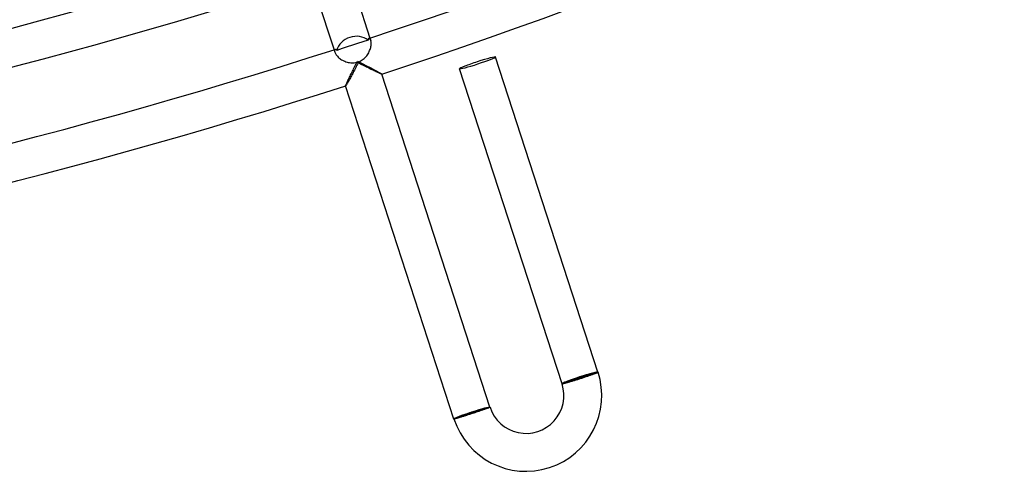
# Model space of a CAD drawing. Header units: millimetres. Extents: x -660 to 660, y -630 to 630.
# Tile 48 of 125: x 154 to 258, y -626 to -579. Entities that reach past the tile are written whole.
import ezdxf

# ---------------------------------------------------------------- set-up
doc = ezdxf.new("R2010")
doc.units = ezdxf.units.MM
doc.layers.add('HIDDEN', color=7, linetype='Continuous')
doc.layers.add('THICK', color=7, linetype='Continuous')

msp = doc.modelspace()

# ---------------------------------------------------------------- linework, layer by layer
at = {"layer": 'HIDDEN'}
for p, q in [((190.6, -580.52), (190.57, -580.52)), ((190.64, -580.52), (190.6, -580.52)), ((190.67, -580.54), (190.64, -580.52)), ((190.71, -580.57), (190.67, -580.54)), ((190.71, -580.47), (190.8, -580.74)), ((190.74, -580.61), (190.71, -580.57)), ((190.77, -580.67), (190.74, -580.61)), ((190.8, -580.74), (190.77, -580.67)), ((190.81, -580.8), (190.8, -580.74)), ((190.83, -580.88), (190.81, -580.8)), ((190.81, -581.35), (190.83, -581.25)), ((190.84, -580.96), (190.83, -580.88)), ((190.83, -581.25), (190.84, -581.15)), ((190.84, -581.05), (190.84, -580.96)), ((190.84, -581.15), (190.84, -581.05)), ((186.91, -581.71), (186.99, -581.97)), ((186.98, -581.74), (186.97, -581.79)), ((186.97, -581.79), (186.97, -581.84)), ((186.97, -581.84), (186.97, -581.9)), ((186.97, -581.9), (186.99, -581.97)), ((186.99, -581.71), (186.98, -581.74)), ((187.02, -581.68), (186.99, -581.71)), ((186.99, -581.97), (187.02, -582.04)), ((187.04, -581.67), (187.02, -581.68)), ((187.02, -582.04), (187.05, -582.11)), ((187.05, -582.11), (187.09, -582.18)), ((187.09, -582.18), (187.14, -582.25)), ((187.14, -582.25), (187.2, -582.33)), ((187.2, -582.33), (187.27, -582.4)), ((190.28, -582.44), (190.36, -582.34)), ((190.36, -582.34), (190.43, -582.24)), ((190.43, -582.24), (190.5, -582.13)), ((190.5, -582.13), (190.57, -582.02)), ((190.57, -582.02), (190.62, -581.91)), ((190.62, -581.91), (190.67, -581.8)), ((190.67, -581.8), (190.72, -581.68)), ((190.72, -581.68), (190.76, -581.57)), ((190.76, -581.57), (190.79, -581.46)), ((190.79, -581.46), (190.81, -581.35)), ((187.27, -582.4), (187.34, -582.48)), ((187.34, -582.48), (187.42, -582.55)), ((187.42, -582.55), (187.51, -582.62)), ((187.51, -582.62), (187.61, -582.69)), ((187.61, -582.69), (187.71, -582.76)), ((187.71, -582.76), (187.82, -582.82)), ((187.82, -582.82), (187.93, -582.88)), ((187.93, -582.88), (188.05, -582.93)), ((188.05, -582.93), (188.17, -582.97)), ((188.17, -582.97), (188.29, -583.01)), ((188.29, -583.01), (188.41, -583.05)), ((188.41, -583.05), (188.54, -583.07)), ((188.54, -583.07), (188.67, -583.09)), ((188.67, -583.09), (188.8, -583.1)), ((188.8, -583.1), (188.93, -583.1)), ((188.93, -583.1), (189.05, -583.09)), ((189.05, -583.09), (189.18, -583.07)), ((189.18, -583.07), (189.31, -583.05)), ((189.33, -583.35), (189.26, -583.48)), ((189.31, -583.05), (189.43, -583.01)), ((189.39, -583.22), (189.33, -583.35)), ((189.46, -583.1), (189.39, -583.22)), ((189.43, -583.01), (189.55, -582.97)), ((189.59, -583.16), (189.46, -583.1)), ((189.55, -582.97), (189.67, -582.92)), ((189.71, -583.22), (189.59, -583.16)), ((189.67, -582.92), (189.79, -582.85)), ((189.84, -583.29), (189.71, -583.22)), ((189.79, -582.85), (189.89, -582.78)), ((189.97, -583.35), (189.84, -583.29)), ((189.89, -582.78), (190, -582.71)), ((190.1, -583.42), (189.97, -583.35)), ((190, -582.71), (190.1, -582.62)), ((190.1, -582.62), (190.19, -582.54)), ((190.19, -582.54), (190.28, -582.44)), ((188.82, -584.33), (188.76, -584.45)), ((188.88, -584.22), (188.82, -584.33)), ((188.94, -584.1), (188.88, -584.22)), ((189, -583.98), (188.94, -584.1)), ((189.07, -583.85), (189, -583.98)), ((189.13, -583.73), (189.07, -583.85)), ((189.2, -583.6), (189.13, -583.73)), ((189.26, -583.48), (189.2, -583.6)), ((190.22, -583.48), (190.1, -583.42)), ((190.34, -583.54), (190.22, -583.48)), ((190.47, -583.6), (190.34, -583.54)), ((190.59, -583.66), (190.47, -583.6)), ((190.71, -583.72), (190.59, -583.66)), ((190.82, -583.78), (190.71, -583.72)), ((190.94, -583.83), (190.82, -583.78)), ((191.05, -583.88), (190.94, -583.83)), ((191.16, -583.94), (191.05, -583.88)), ((191.26, -583.98), (191.16, -583.94)), ((191.36, -584.03), (191.26, -583.98)), ((191.45, -584.08), (191.36, -584.03)), ((191.54, -584.12), (191.45, -584.08)), ((191.62, -584.15), (191.54, -584.12)), ((191.7, -584.19), (191.62, -584.15)), ((191.76, -584.22), (191.7, -584.19)), ((191.82, -584.24), (191.76, -584.22)), ((191.87, -584.26), (191.82, -584.24)), ((191.91, -584.27), (191.87, -584.26)), ((191.93, -584.28), (191.91, -584.27)), ((191.94, -584.28), (191.93, -584.28)), ((191.95, -584.28), (191.94, -584.28)), ((191.94, -584.28), (191.94, -584.28)), ((191.95, -584.28), (191.95, -584.28)), ((191.95, -584.28), (191.95, -584.28)), ((191.95, -584.28), (191.95, -584.28)), ((191.95, -584.28), (191.95, -584.28)), ((188.19, -585.45), (188.17, -585.48)), ((188.22, -585.41), (188.19, -585.45)), ((188.25, -585.36), (188.22, -585.41)), ((188.29, -585.29), (188.25, -585.36)), ((188.33, -585.22), (188.29, -585.29)), ((188.37, -585.15), (188.33, -585.22)), ((188.42, -585.06), (188.37, -585.15)), ((188.47, -584.97), (188.42, -585.06)), ((188.53, -584.87), (188.47, -584.97)), ((188.58, -584.77), (188.53, -584.87)), ((188.64, -584.67), (188.58, -584.77)), ((188.7, -584.56), (188.64, -584.67)), ((188.76, -584.45), (188.7, -584.56)), ((188.15, -585.51), (188.14, -585.51)), ((188.14, -585.51), (188.14, -585.51)), ((188.14, -585.51), (188.14, -585.51)), ((188.14, -585.51), (188.14, -585.51)), ((188.14, -585.51), (188.14, -585.51)), ((188.14, -585.51), (188.14, -585.51)), ((188.14, -585.51), (188.14, -585.51)), ((188.17, -585.48), (188.15, -585.51)), ((212.14, -616.68), (212.22, -616.65)), ((212.22, -616.65), (212.3, -616.63)), ((212.3, -616.63), (212.39, -616.6)), ((212.39, -616.6), (212.47, -616.57)), ((212.47, -616.57), (212.56, -616.55)), ((212.56, -616.55), (212.65, -616.52)), ((212.65, -616.52), (212.73, -616.49)), ((212.73, -616.49), (212.82, -616.46)), ((212.82, -616.46), (212.91, -616.43)), ((212.91, -616.43), (213, -616.41)), ((213, -616.41), (213.09, -616.38)), ((213.09, -616.38), (213.18, -616.35)), ((213.18, -616.35), (213.27, -616.32)), ((213.27, -616.32), (213.36, -616.29)), ((213.36, -616.29), (213.44, -616.26)), ((213.44, -616.26), (213.53, -616.23)), ((213.53, -616.23), (213.62, -616.2)), ((213.62, -616.2), (213.7, -616.17)), ((213.7, -616.17), (213.78, -616.15)), ((213.78, -616.15), (213.86, -616.12)), ((213.86, -616.12), (213.94, -616.09)), ((213.94, -616.09), (214.01, -616.07)), ((214.01, -616.07), (214.08, -616.04)), ((214.08, -616.04), (214.15, -616.02)), ((214.15, -616.02), (214.22, -616)), ((214.22, -616), (214.28, -615.97)), ((214.28, -615.97), (214.34, -615.95)), ((214.34, -615.95), (214.4, -615.93)), ((214.4, -615.93), (214.45, -615.91)), ((214.45, -615.91), (214.5, -615.89)), ((214.5, -615.89), (214.55, -615.87)), ((214.55, -615.87), (214.59, -615.86)), ((214.59, -615.86), (214.63, -615.84)), ((214.63, -615.84), (214.66, -615.83)), ((214.66, -615.83), (214.7, -615.82)), ((214.7, -615.82), (214.72, -615.8)), ((214.72, -615.8), (214.74, -615.79)), ((214.74, -615.79), (214.76, -615.78)), ((214.76, -615.78), (214.78, -615.78)), ((214.78, -615.78), (214.79, -615.77)), ((214.79, -615.77), (214.79, -615.76)), ((214.79, -615.77), (214.79, -615.77)), ((210.99, -617), (210.99, -617)), ((210.99, -617), (211, -617)), ((211, -617), (211.01, -617)), ((211.01, -617), (211.03, -617)), ((211.03, -617), (211.04, -616.99)), ((211.04, -616.99), (211.07, -616.99)), ((211.07, -616.99), (211.09, -616.98)), ((211.09, -616.98), (211.12, -616.97)), ((211.12, -616.97), (211.16, -616.97)), ((211.16, -616.97), (211.2, -616.96)), ((211.2, -616.96), (211.24, -616.94)), ((211.24, -616.94), (211.28, -616.93)), ((211.28, -616.93), (211.33, -616.92)), ((211.33, -616.92), (211.38, -616.9)), ((211.38, -616.9), (211.44, -616.89)), ((211.44, -616.89), (211.5, -616.87)), ((211.5, -616.87), (211.56, -616.85)), ((211.56, -616.85), (211.62, -616.83)), ((211.62, -616.83), (211.69, -616.81)), ((211.69, -616.81), (211.76, -616.79)), ((211.76, -616.79), (211.83, -616.77)), ((211.83, -616.77), (211.9, -616.75)), ((211.9, -616.75), (211.98, -616.73)), ((211.98, -616.73), (212.06, -616.7)), ((212.06, -616.7), (212.14, -616.68)), ((202.52, -619.79), (202.44, -619.82)), ((202.59, -619.77), (202.52, -619.79)), ((202.67, -619.74), (202.59, -619.77)), ((202.74, -619.72), (202.67, -619.74)), ((202.8, -619.7), (202.74, -619.72)), ((202.87, -619.67), (202.8, -619.7)), ((202.93, -619.65), (202.87, -619.67)), ((202.98, -619.63), (202.93, -619.65)), ((203.04, -619.61), (202.98, -619.63)), ((203.09, -619.59), (203.04, -619.61)), ((203.13, -619.58), (203.09, -619.59)), ((203.18, -619.56), (203.13, -619.58)), ((203.22, -619.55), (203.18, -619.56)), ((203.25, -619.53), (203.22, -619.55)), ((203.28, -619.52), (203.25, -619.53)), ((203.31, -619.51), (203.28, -619.52)), ((203.33, -619.5), (203.31, -619.51)), ((203.35, -619.49), (203.33, -619.5)), ((203.36, -619.48), (203.35, -619.49)), ((203.37, -619.48), (203.36, -619.48)), ((203.38, -619.47), (203.37, -619.48)), ((203.38, -619.47), (203.38, -619.47)), ((199.59, -620.71), (199.58, -620.71)), ((199.58, -620.71), (199.58, -620.71)), ((199.6, -620.71), (199.59, -620.71)), ((199.61, -620.71), (199.6, -620.71)), ((199.63, -620.7), (199.61, -620.71)), ((199.65, -620.7), (199.63, -620.7)), ((199.68, -620.69), (199.65, -620.7)), ((199.71, -620.68), (199.68, -620.69)), ((199.75, -620.68), (199.71, -620.68)), ((199.78, -620.67), (199.75, -620.68)), ((199.83, -620.65), (199.78, -620.67)), ((199.87, -620.64), (199.83, -620.65)), ((199.92, -620.63), (199.87, -620.64)), ((199.97, -620.61), (199.92, -620.63)), ((200.03, -620.6), (199.97, -620.61)), ((200.08, -620.58), (200.03, -620.6)), ((200.15, -620.56), (200.08, -620.58)), ((200.21, -620.54), (200.15, -620.56)), ((200.28, -620.52), (200.21, -620.54)), ((200.35, -620.5), (200.28, -620.52)), ((200.42, -620.48), (200.35, -620.5)), ((200.49, -620.46), (200.42, -620.48)), ((200.57, -620.43), (200.49, -620.46)), ((200.65, -620.41), (200.57, -620.43)), ((200.73, -620.38), (200.65, -620.41)), ((200.81, -620.36), (200.73, -620.38)), ((200.89, -620.33), (200.81, -620.36)), ((200.97, -620.31), (200.89, -620.33)), ((201.06, -620.28), (200.97, -620.31)), ((201.15, -620.25), (201.06, -620.28)), ((201.23, -620.22), (201.15, -620.25)), ((201.32, -620.19), (201.23, -620.22)), ((201.41, -620.17), (201.32, -620.19)), ((201.49, -620.14), (201.41, -620.17)), ((201.59, -620.11), (201.49, -620.14)), ((201.68, -620.08), (201.59, -620.11)), ((201.77, -620.05), (201.68, -620.08)), ((201.85, -620.02), (201.77, -620.05)), ((201.94, -619.99), (201.85, -620.02)), ((202.03, -619.96), (201.94, -619.99)), ((202.12, -619.93), (202.03, -619.96)), ((202.2, -619.9), (202.12, -619.93)), ((202.28, -619.87), (202.2, -619.9)), ((202.36, -619.85), (202.28, -619.87)), ((202.44, -619.82), (202.36, -619.85))]:
    msp.add_line(p, q, dxfattribs=at)
for start_param, end_param in [(3.141593, 4.712389), (-1.570796, 0)]:
    msp.add_ellipse((202.08, -583.09), major_axis=(1.9, 0.62), ratio=0.05705, start_param=start_param, end_param=end_param, dxfattribs=at)
at = {"layer": 'THICK'}
for p, q in [((187.94, -571.96), (190.71, -580.47)), ((184.14, -573.19), (186.91, -581.71)), ((188.86, -581.24), (188.31, -581.41)), ((189.4, -581.06), (188.86, -581.24)), ((189.95, -580.88), (189.4, -581.06)), ((190.51, -580.7), (189.95, -580.88)), ((190.51, -580.62), (190.5, -580.64)), ((190.5, -580.64), (190.5, -580.67)), ((190.5, -580.67), (190.51, -580.7)), ((190.52, -580.58), (190.51, -580.6)), ((190.51, -580.6), (190.51, -580.62)), ((190.53, -580.56), (190.52, -580.58)), ((190.54, -580.55), (190.53, -580.56)), ((190.55, -580.53), (190.54, -580.55)), ((190.56, -580.53), (190.55, -580.53)), ((190.57, -580.52), (190.56, -580.53)), ((187.06, -581.66), (187.04, -581.67)), ((187.07, -581.66), (187.06, -581.66)), ((187.09, -581.67), (187.07, -581.66)), ((187.11, -581.67), (187.09, -581.67)), ((187.12, -581.68), (187.11, -581.67)), ((187.14, -581.69), (187.12, -581.68)), ((187.16, -581.71), (187.14, -581.69)), ((187.17, -581.72), (187.16, -581.71)), ((187.19, -581.75), (187.17, -581.72)), ((187.2, -581.77), (187.19, -581.75)), ((187.76, -581.59), (187.2, -581.77)), ((188.31, -581.41), (187.76, -581.59)), ((189.12, -583.45), (189.19, -583.31)), ((189.19, -583.31), (189.26, -583.17)), ((189.26, -583.17), (189.33, -583.04)), ((189.33, -583.04), (189.4, -582.9)), ((189.4, -582.9), (189.53, -582.97)), ((189.53, -582.97), (189.67, -583.04)), ((189.67, -583.04), (189.81, -583.11)), ((189.81, -583.11), (189.94, -583.18)), ((189.94, -583.18), (190.08, -583.25)), ((190.08, -583.25), (190.21, -583.32)), ((190.21, -583.32), (190.34, -583.39)), ((190.34, -583.39), (190.47, -583.46)), ((214.79, -615.76), (203.98, -582.48)), ((188.6, -584.49), (188.66, -584.37)), ((188.66, -584.37), (188.72, -584.24)), ((188.72, -584.24), (188.79, -584.11)), ((188.79, -584.11), (188.85, -583.98)), ((188.85, -583.98), (188.92, -583.85)), ((188.92, -583.85), (188.98, -583.72)), ((188.98, -583.72), (189.05, -583.58)), ((189.05, -583.58), (189.12, -583.45)), ((190.47, -583.46), (190.6, -583.52)), ((190.6, -583.52), (190.73, -583.59)), ((190.73, -583.59), (190.86, -583.66)), ((190.86, -583.66), (190.98, -583.72)), ((190.98, -583.72), (191.1, -583.78)), ((191.1, -583.78), (191.21, -583.85)), ((191.21, -583.85), (191.32, -583.91)), ((191.32, -583.91), (191.42, -583.96)), ((191.42, -583.96), (191.52, -584.02)), ((191.52, -584.02), (191.61, -584.07)), ((191.61, -584.07), (191.69, -584.11)), ((191.69, -584.11), (191.76, -584.15)), ((191.76, -584.15), (191.82, -584.19)), ((191.82, -584.19), (191.88, -584.22)), ((191.88, -584.22), (191.91, -584.25)), ((191.91, -584.25), (191.94, -584.27)), ((191.94, -584.27), (191.95, -584.28)), ((203.38, -619.47), (191.95, -584.28)), ((210.99, -617), (200.17, -583.71)), ((188.14, -585.5), (188.15, -585.47)), ((188.15, -585.47), (188.17, -585.43)), ((188.17, -585.43), (188.19, -585.37)), ((188.19, -585.37), (188.22, -585.31)), ((188.22, -585.31), (188.25, -585.23)), ((188.25, -585.23), (188.29, -585.14)), ((188.29, -585.14), (188.33, -585.05)), ((188.33, -585.05), (188.38, -584.95)), ((188.38, -584.95), (188.43, -584.84)), ((188.43, -584.84), (188.48, -584.73)), ((188.48, -584.73), (188.54, -584.61)), ((188.54, -584.61), (188.6, -584.49)), ((188.14, -585.51), (188.14, -585.5)), ((199.58, -620.71), (188.14, -585.51)), ((214.79, -615.76), (210.99, -617)), ((203.38, -619.47), (199.58, -620.71))]:
    msp.add_line(p, q, dxfattribs=at)
for centre, radius, start, end in [((0, 0), 611, 288.17401, 323.82597), ((0, 0), 615, 288.1861, 323.81393), ((0, 0), 581.75, 252.19696, 287.80302), ((0, 0), 588.5, 252.13766, 287.86232), ((0, 0), 592.5, 252.19341, 287.80657), ((0, 0), 599.25, 252.125, 287.87498), ((0, 0), 603.25, 252.18997, 287.81007), ((0, 0), 611, 252.17404, 287.826), ((0, 0), 615, 252.18607, 287.81391), ((207.19, -618.23), 8, 198.0002, 17.9999), ((207.19, -618.23), 4, 198.0001, 18.0003)]:
    msp.add_arc(centre, radius, start, end, dxfattribs=at)
for centre, major_axis, ratio, start_param, end_param in [((189.12, -582.05), (-1.9, -0.62), 0.868101, -2.622574, -1.570796), ((189.12, -582.05), (-1.9, -0.62), 0.868101, -1.570796, -0.519018), ((202.08, -583.09), (1.9, 0.62), 0.05705, 1.570796, 3.141593), ((202.08, -583.09), (1.9, 0.62), 0.05705, 0, 1.570796), ((212.89, -616.38), (-1.9, -0.62), 0.05705, -1.570796, 0), ((212.89, -616.38), (-1.81, -0.59), 0.05705, -3.141593, 0), ((212.89, -616.38), (-1.9, -0.62), 0.05705, 3.141593, 4.712389), ((201.48, -620.09), (1.81, 0.59), 0.051215, 0, 3.141593), ((201.48, -620.09), (-1.9, -0.62), 0.051215, 3.141593, 4.712389), ((201.48, -620.09), (-1.9, -0.62), 0.051215, -1.570796, 0)]:
    msp.add_ellipse(centre, major_axis=major_axis, ratio=ratio, start_param=start_param, end_param=end_param, dxfattribs=at)

doc.saveas('drawing.dxf')
